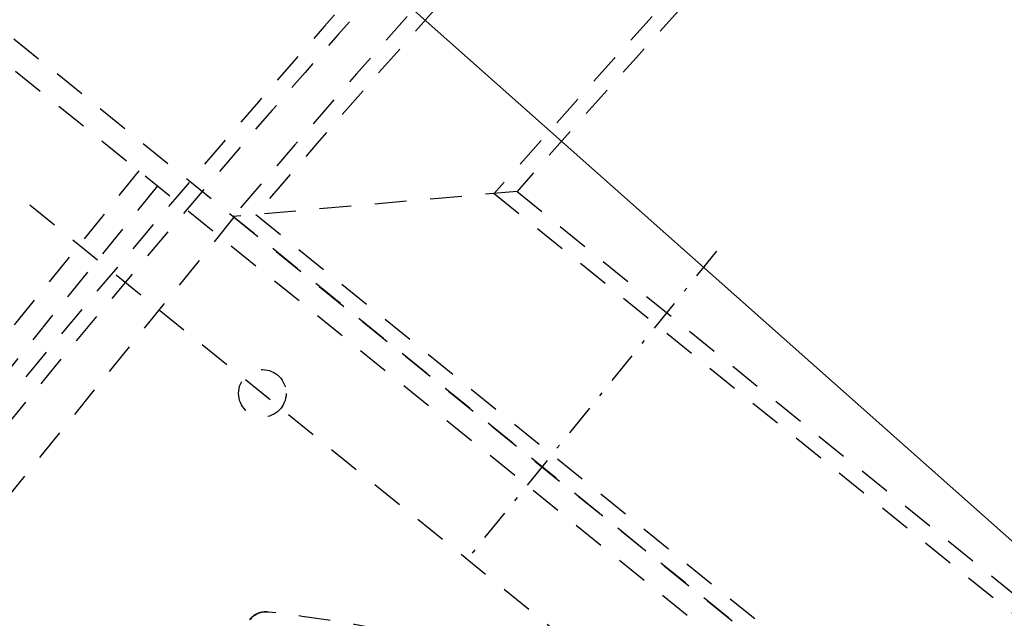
# Model space of a CAD drawing. Extents: x -7591 to -2491, y 6498 to 10061.
# Tile 30 of 125: x -6632 to -6508, y 8193 to 8269. Entities that reach past the tile are written whole.
import ezdxf

# ---------------------------------------------------------------- set-up
doc = ezdxf.new("R2010")
doc.units = 0
doc.header["$MEASUREMENT"] = 0
doc.linetypes.add('DASHDOT', pattern=[8.5, 4, -2, 0.5, -2])
doc.linetypes.add('HIDDEN', pattern=[7, 4, -3])
doc.layers.get('0').update_dxf_attribs({"linetype": 'CONTINUOUS'})
for name, color, linetype in [('DIM49', 4, 'CONTINUOUS'), ('LE_HIDDEN', 7, 'CONTINUOUS'), ('LE_MIDDLE', 7, 'CONTINUOUS')]:
    doc.layers.add(name, color=color, linetype=linetype)
doc.layers.add('LE_ALL', color=7, linetype='CONTINUOUS', lineweight=50)

# ---------------------------------------------------------------- blocks, each defined once
blk = doc.blocks.new('_D5', base_point=(-6956.76, 8601.72))
at = {"layer": 'DIM49', "color": 1}
blk.add_line((-6919.37, 8568.53), (-6489.34, 8186.82), dxfattribs=at)

msp = doc.modelspace()

# ---------------------------------------------------------------- linework, layer by layer
for radius, start, end in [(2040, 31.79835, 148.20165), (1950, 32.04534, 147.95466), (2025, 129.25, 147.25)]:
    msp.add_arc((-5184.29, 7028.43), radius, start, end)
at = {"layer": 'LE_ALL'}
msp.add_arc((-5184.29, 7028.43), 2000, 90, 148.25, dxfattribs=at)
at = {"layer": 'LE_HIDDEN', "color": 1, "linetype": 'HIDDEN'}
for p, q in [((-6222.1, 7933.17), (-6725.91, 8341.15)), ((-6617.44, 8249.45), (-6676.6, 8176.4)), ((-6615.11, 8247.56), (-6674.27, 8174.51)), ((-6569.74, 8246.85), (-6605.57, 8243.69)), ((-6572.62, 8246.61), (-6222.8, 7963.33)), ((-6569.74, 8246.85), (-6222.86, 7965.95)), ((-6605.45, 8243.6), (-6668.38, 8165.89)), ((-6605.57, 8243.69), (-6222.33, 7933.36)), ((-6602.71, 8243.96), (-6222.17, 7935.8)), ((-6600.19, 8193.71), (-6601.11, 8193.82))]:
    msp.add_line(p, q, dxfattribs=at)
for points in [[(-5186.29, 9150.43, 0.172955), (-6528.44, 8670.42), (-6468.33, 8596.86, 0.078205), (-6887.99, 8126.67), (-7153.76, 8297.61, -0.254675), (-5186.29, 9371.43)], [(-5186.29, 9150.43, 0.172955), (-6528.44, 8670.42), (-6468.33, 8596.86, 0.078205), (-6887.99, 8126.67), (-7155.44, 8298.7)], [(-5437.14, 8886.3, 0.219407), (-6761.24, 8042.76), (-6803.29, 8069.8)]]:
    msp.add_lwpolyline(points, format="xyb", dxfattribs=at)
for points in [[(-6323, 7890.06), (-6784.62, 8263.87), (-6725.47, 8336.93), (-6263.84, 7963.11)], [(-6324.77, 7906.94), (-6767.75, 8265.65), (-6723.69, 8320.05), (-6280.72, 7961.34), (-6324.77, 7906.94), (-6322.55, 7885.84)]]:
    msp.add_lwpolyline(points, dxfattribs=at)
msp.add_circle((-6601.87, 8221.4), 3, dxfattribs=at)
for centre, radius, start, end in [((-5184.29, 7028.43), 1925, 97.75, 147.25), ((-5184.29, 7028.43), 1922.5, 97.80961, 147.19039), ((-5184.29, 7028.43), 1920.5, 97.80967, 147.19033), ((-5184.29, 7028.43), 1870, 93.40298, 139.46784), ((-5184.29, 7028.43), 1868, 93.46808, 139.40484), ((-5184.29, 7028.43), 1877, 97.81105, 147.25), ((-5184.29, 7028.43), 1847, 94.16047, 138.73488), ((-5184.29, 7028.43), 1845, 94.22726, 138.67026), ((-5184.29, 7028.43), 1923, 122.5149, 147.16061), ((-5184.29, 7028.43), 2025, 129.25, 147.25), ((-6601.43, 8191.21), 2.63, 83.1742, 141), ((-6601.43, 8191.21), 2.6, 83.1742, 141), ((-6622.4, 8008.15), 186.88, 18.8078, 83.1742)]:
    msp.add_arc(centre, radius, start, end, dxfattribs=at)
at = {"layer": 'LE_MIDDLE', "color": 1, "linetype": 'DASHDOT'}
msp.add_line((-6544.57, 8239.34), (-6576.03, 8200.48), dxfattribs=at)

# ---------------------------------------------------------------- block references
at = {"layer": 'DIM49'}
msp.add_blockref('_D5', (-6956.76, 8601.72), dxfattribs=at)

doc.saveas('drawing.dxf')
